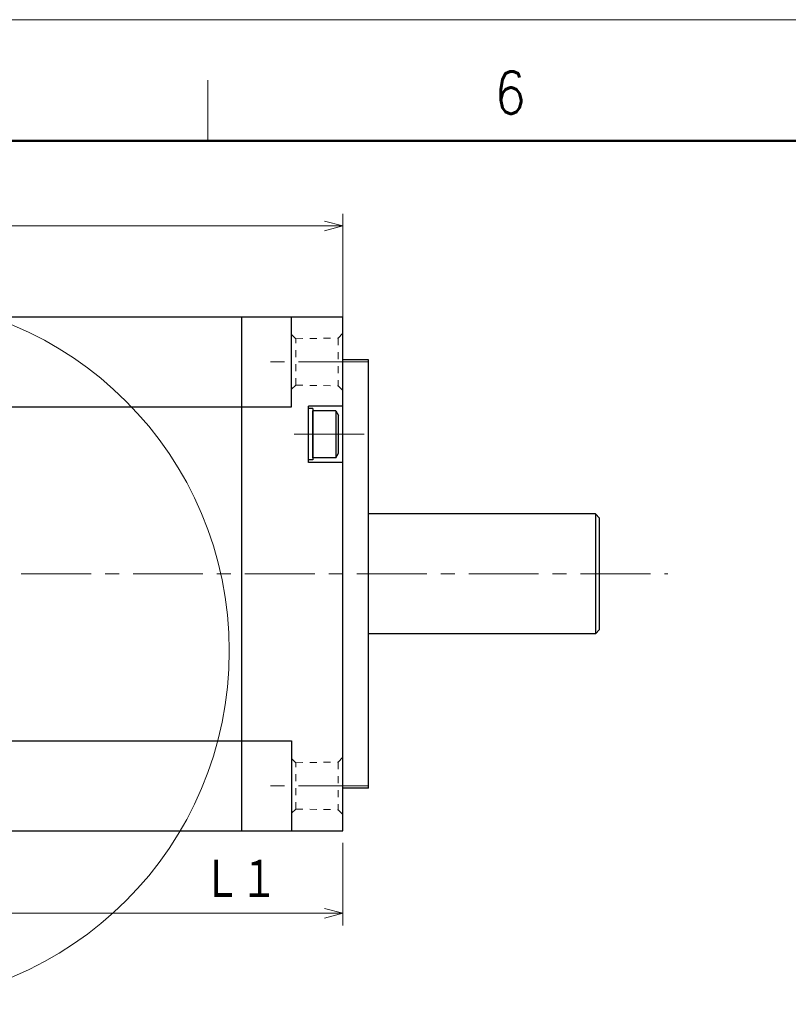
# Model space of a CAD drawing. Header units: millimetres. Extents: x 0 to 594, y 0 to 420.
# Tile 108 of 133: x 346 to 435, y 305 to 420. Entities that reach past the tile are written whole.
import ezdxf

# ---------------------------------------------------------------- set-up
doc = ezdxf.new("R2010")
doc.units = ezdxf.units.MM
doc.header["$LTSCALE"] = 0.257233
doc.linetypes.add('CENTER', pattern=[50.8, 31.75, -6.35, 6.35, -6.35])
doc.linetypes.add('DOTSX', pattern=[6.35, 3.175, -3.175])
doc.layers.add('NoLayerName_001', color=7, linetype='Continuous')
doc.styles.get("Standard").update_dxf_attribs({"font": 'txt', "bigfont": 'extfont2'})
doc.dimstyles.get("Standard").update_dxf_attribs({"dimtxt": 2.5, "dimasz": 2.5, "dimexe": 1, "dimexo": 1, "dimtad": 1, "dimdec": 3, "dimzin": 0, "dimdsep": 46, "dimtxsty": 'Standard', "dimcen": 2.5, "dimadec": 3, "dimazin": 0, "dimtfac": 0.75, "dimtdec": 3, "dimtmove": 0, "dimatfit": 3, "dimfxl": 1, "dimarcsym": 0})

# ---------------------------------------------------------------- blocks, each defined once
blk = doc.blocks.new('_OPEN30')
at = {"color": 0, "linetype": 'ByBlock', "lineweight": -2}
for p, q in [((-1, 0.267949), (0, 0)), ((0, 0), (-1, -0.267949)), ((0, 0), (-1, 0))]:
    blk.add_line(p, q, dxfattribs=at)
blk = doc.blocks.new('*D48')
at = {"layer": 'Defpoints', "color": 0}
for p in [(262.26, 395.94), (262.26, 383.33), (383.46, 376.73)]:
    blk.add_point(p, dxfattribs=at)
at = {"layer": 'NoLayerName_001', "color": 0, "linetype": 'Continuous', "lineweight": 13}
for p, q in [((262.26, 384.75), (262.26, 397.35)), ((383.46, 378.14), (383.46, 397.35)), ((381.34, 395.94), (264.38, 395.94))]:
    blk.add_line(p, q, dxfattribs=at)
at = {"layer": 'NoLayerName_001', "color": 0, "lineweight": 13, "xscale": 2.121340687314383, "yscale": 2.121340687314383, "zscale": 2.121340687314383, "rotation": 180}
blk.add_blockref('_OPEN30', (262.26, 395.94), dxfattribs=at)
at = {"layer": 'NoLayerName_001', "color": 0, "lineweight": 13, "xscale": 2.121340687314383, "yscale": 2.121340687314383, "zscale": 2.121340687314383}
blk.add_blockref('_OPEN30', (383.46, 395.94), dxfattribs=at)
at = {"layer": 'NoLayerName_001', "color": 0, "lineweight": 13, "insert": (322.86, 399.83), "char_height": 4.9498, "attachment_point": 5}
blk.add_mtext('\\W0.8000;Ｌ２', dxfattribs=at)
blk = doc.blocks.new('DIM_0002')
at = {"color": 3, "linetype": 'Continuous', "lineweight": 13}
for points in [[(42.66, 56.66), (42.66, 82.49), (42.66, 83.91)], [(44.77, 81.87), (42.66, 82.49), (44.8, 83.01)], [(2.9, 41.25), (1.41, 41.25), (0, 41.25)], [(0.9, 39.11), (1.41, 41.25), (2.04, 39.14)]]:
    blk.add_lwpolyline(points, dxfattribs=at)
blk.add_arc((42.66, 41.25), 41.25, 180, 90, dxfattribs=at)
at = {"color": 3, "linetype": 'Continuous', "lineweight": 13, "width": 0.666667}
blk.add_text('☆２７０%%d', height=4.95, dxfattribs=at).set_placement((32.76, 1.41))
blk = doc.blocks.new('*D69')
at = {"layer": 'Defpoints', "color": 0}
for p in [(341.96, 334.32), (383.46, 325.32), (383.46, 315.7)]:
    blk.add_point(p, dxfattribs=at)
at = {"layer": 'NoLayerName_001', "color": 0, "linetype": 'Continuous', "lineweight": 13}
for p, q in [((341.96, 332.91), (341.96, 314.29)), ((383.46, 323.91), (383.46, 314.29)), ((344.08, 315.7), (381.34, 315.7))]:
    blk.add_line(p, q, dxfattribs=at)
at = {"layer": 'NoLayerName_001', "color": 0, "lineweight": 13, "xscale": 2.121340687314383, "yscale": 2.121340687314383, "zscale": 2.121340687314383, "rotation": 180}
blk.add_blockref('_OPEN30', (341.96, 315.7), dxfattribs=at)
at = {"layer": 'NoLayerName_001', "color": 0, "lineweight": 13, "xscale": 2.121340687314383, "yscale": 2.121340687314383, "zscale": 2.121340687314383}
blk.add_blockref('_OPEN30', (383.46, 315.7), dxfattribs=at)
at = {"layer": 'NoLayerName_001', "color": 0, "lineweight": 13, "insert": (371.5, 319.59), "char_height": 4.9498, "attachment_point": 5}
blk.add_mtext('\\W0.8000;Ｌ１', dxfattribs=at)

msp = doc.modelspace()

# ---------------------------------------------------------------- linework, layer by layer
at = {"layer": 'NoLayerName_001', "color": 7, "linetype": 'Continuous', "lineweight": 13}
msp.add_line((0, 420.0255), (593.9754, 420.0255), dxfattribs=at)
at = {"layer": 'NoLayerName_001', "color": 2, "linetype": 'Continuous', "lineweight": 13}
msp.add_line((367.6991, 405.8832), (367.6991, 412.9543), dxfattribs=at)
at = {"layer": 'NoLayerName_001', "color": 7, "linetype": 'Continuous', "lineweight": 50}
msp.add_line((35.3557, 405.8832), (579.8331, 405.8832), dxfattribs=at)
at = {"layer": 'NoLayerName_001', "color": 7, "linetype": 'Continuous', "lineweight": 25}
for p, q in [((335.1611, 385.3228), (383.4611, 385.3228)), ((371.6611, 325.3228), (371.6611, 385.3228)), ((377.4611, 374.8228), (377.4611, 385.3228)), ((383.4611, 325.3228), (383.4611, 385.3228)), ((386.4611, 380.3228), (383.4611, 380.3228)), ((386.4611, 330.3228), (386.4611, 380.3228)), ((335.1611, 374.8228), (377.4611, 374.8228)), ((379.4611, 368.3228), (379.4611, 374.9228)), ((383.4611, 374.9228), (379.4611, 374.9228)), ((379.9611, 374.6228), (379.4611, 374.6228)), ((379.9611, 374.6228), (379.9611, 368.6228)), ((379.9611, 368.8728), (379.9611, 374.3728)), ((382.6436, 374.3728), (379.9611, 374.3728)), ((382.6436, 374.3728), (382.6436, 368.8728)), ((382.6436, 374.3728), (382.9611, 373.8228)), ((382.9611, 369.4228), (382.9611, 373.8228)), ((382.6436, 368.8728), (382.9611, 369.4228)), ((379.9611, 368.6228), (379.4611, 368.6228)), ((383.4611, 368.3228), (379.4611, 368.3228)), ((382.6436, 368.8728), (379.9611, 368.8728)), ((412.9611, 362.3228), (386.4611, 362.3228)), ((412.9611, 362.3228), (413.4611, 361.8228)), ((412.9611, 362.3228), (412.9611, 348.3228)), ((413.4611, 348.8228), (413.4611, 361.8228)), ((412.9611, 348.3228), (386.4611, 348.3228)), ((412.9611, 348.3228), (413.4611, 348.8228)), ((342.1881, 335.8228), (377.4611, 335.8228)), ((377.4611, 335.8228), (377.4611, 325.3228)), ((386.4611, 330.3228), (383.4611, 330.3228)), ((335.1611, 325.3228), (383.4611, 325.3228))]:
    msp.add_line(p, q, dxfattribs=at)
at = {"layer": 'NoLayerName_001', "color": 2, "linetype": 'DOTSX', "lineweight": 13}
for p, q in [((377.9611, 382.7798), (377.4611, 383.2718)), ((377.9611, 382.7798), (382.9112, 382.859)), ((382.9112, 382.859), (383.4611, 383.4177)), ((382.9112, 382.859), (382.9112, 377.2846)), ((377.9611, 377.3638), (377.9611, 382.7798)), ((377.9611, 377.3638), (377.4611, 376.8718)), ((377.9611, 377.3638), (382.9112, 377.2846)), ((382.9112, 377.2846), (383.4611, 376.7258)), ((377.9611, 333.2818), (377.4611, 333.7738)), ((377.9611, 333.2818), (382.9112, 333.361)), ((382.9112, 333.361), (383.4611, 333.9197)), ((382.9112, 333.361), (382.9112, 327.7866)), ((377.9611, 327.8658), (377.9611, 333.2818)), ((377.9611, 327.8658), (377.4611, 327.3738)), ((377.9611, 327.8658), (382.9112, 327.7866)), ((382.9112, 327.7866), (383.4611, 327.2278))]:
    msp.add_line(p, q, dxfattribs=at)
at = {"layer": 'NoLayerName_001', "color": 2, "linetype": 'CENTER', "lineweight": 13}
for p, q in [((386.4611, 380.0718), (374.4611, 380.0718)), ((385.9611, 371.6228), (376.4611, 371.6228)), ((241.3565, 355.3228), (421.432, 355.3228)), ((386.4611, 330.5738), (374.4611, 330.5738))]:
    msp.add_line(p, q, dxfattribs=at)

# ---------------------------------------------------------------- block references
at = {"layer": 'NoLayerName_001', "color": 3, "linetype": 'Continuous', "lineweight": 13}
msp.add_blockref('DIM_0002', (286.2998, 305.0757), dxfattribs=at)

# ---------------------------------------------------------------- texts
at = {"layer": 'NoLayerName_001', "color": 2, "lineweight": 13, "insert": (401.1898, 409.0388), "char_height": 4.949795, "attachment_point": 7}
msp.add_mtext('\\A1;\\W0.8600;6', dxfattribs=at)

# ---------------------------------------------------------------- dimensions: what is measured, and where the dimension line sits
at = {"layer": 'NoLayerName_001', "color": 3, "linetype": 'Continuous', "lineweight": 13}
dim = msp.add_linear_dim(base=(262.2611, 395.9359), p1=(383.4611, 376.7258), p2=(262.2611, 383.3345), angle=180, text='\\W0.8000;Ｌ２', dimstyle='Standard', override={"dimtxt": 4.949795, "dimasz": 2.121341, "dimexe": 1.414227, "dimexo": 1.414227, "dimgap": 1.414227, "dimzin": 8, "dimblk": 'OPEN30', "dimclrd": 0, "dimclre": 0, "dimclrt": 0, "dimtp": 0, "dimtm": 0, "dimlwd": 13, "dimlwe": 13}, dxfattribs=at)
dim.commit()
dim.dimension.update_dxf_attribs({"geometry": '*D48', "text_midpoint": (322.8611, 395.9359), "dimtype": 160})
dim = msp.add_linear_dim(base=(383.4611, 315.7017), p1=(341.9611, 334.3228), p2=(383.4611, 325.3228), text='\\W0.8000;Ｌ１', dimstyle='Standard', override={"dimtxt": 4.949795, "dimasz": 2.121341, "dimexe": 1.414227, "dimexo": 1.414227, "dimgap": 1.414227, "dimzin": 8, "dimblk": 'OPEN30', "dimclrd": 0, "dimclre": 0, "dimclrt": 0, "dimtp": 0, "dimtm": 0, "dimlwd": 13, "dimlwe": 13}, dxfattribs=at)
dim.commit()
dim.dimension.update_dxf_attribs({"geometry": '*D69', "text_midpoint": (371.5011, 315.7017), "dimtype": 160})

doc.saveas('drawing.dxf')
